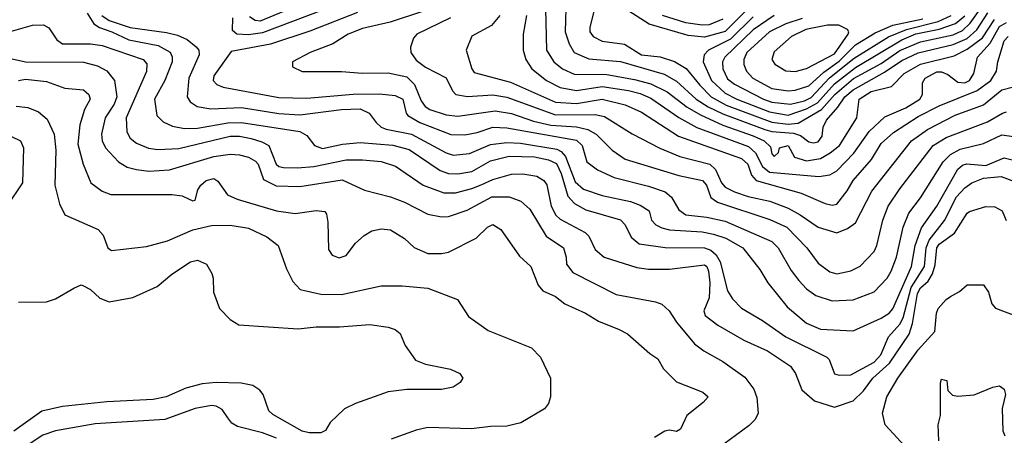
# Model space of a CAD drawing. Extents: x 501367 to 657802, y 482273 to 547541.
# Tile 224 of 256: x 569270 to 573505, y 503129 to 504917. Entities that reach past the tile are written whole.
import ezdxf

# ---------------------------------------------------------------- set-up
doc = ezdxf.new("R2010")
doc.units = 0

msp = doc.modelspace()

# ---------------------------------------------------------------- linework, layer by layer
at = {"layer": '0CON20XD'}
for points in [[(570505, 504992.9), (570305, 504910.8), (570283.6, 504913.6), (570258.5, 504928.5)], [(571530.7, 505025), (571536.3, 504785), (571568.2, 504735), (571605.4, 504705), (571655, 504682.4), (571795, 504680.9), (571915, 504660), (571985, 504640.9), (572055, 504606.5), (572140.4, 504540.4), (572197.7, 504507.7), (572295, 504462.6), (572425, 504417.6), (572471.6, 504395), (572499.3, 504369.3), (572505, 504340), (572515, 504328.8), (572533.3, 504345), (572537.5, 504365), (572575, 504375.3), (572602.5, 504325), (572655, 504309.6), (572715, 504320.3), (572756.5, 504343.5), (572795.7, 504375), (572870.5, 504495), (572880.2, 504575), (572932.2, 504607.8), (573020.1, 504629.9), (573074.7, 504685.3), (573145, 504724.9), (573289.1, 504760.9), (573345, 504789.4), (573411.5, 504838.5), (573463.3, 504916.7)], [(571620.7, 505015), (571616.5, 504865), (571633.1, 504813.1), (571655, 504776.1), (571718.7, 504748.7), (571855, 504736.2), (572042.1, 504682.1), (572095, 504651.6), (572179.4, 504575), (572231.3, 504541.3), (572295, 504511.2), (572475, 504444), (572505, 504435.1), (572598.1, 504428.1), (572628, 504418), (572665, 504391.7), (572685, 504386.5), (572705, 504391.3), (572721.1, 504415), (572725.8, 504455), (572740.5, 504485), (572789.5, 504540.5), (572819.6, 504585), (572855, 504614.9), (572989.6, 504690.4), (573065, 504741.4), (573135, 504774.1), (573285, 504809.8), (573344.8, 504835), (573387.3, 504872.7), (573434.6, 504945.4)], [(571754.7, 505015.3), (571722.5, 504885), (571722.5, 504865), (571736.2, 504845), (571775, 504823.6), (571871.1, 504811.1), (571945, 504766.1), (572025, 504756.6), (572087.2, 504737.2), (572136.6, 504706.6), (572195, 504635.2), (572244, 504585), (572309.4, 504549.4), (572505, 504475.7), (572575, 504466.6), (572618.1, 504471.9), (572719.5, 504530.5), (572775.8, 504595), (572856.9, 504663.1), (572975, 504728.4), (573055, 504784.4), (573145, 504820.8), (573285, 504851.9), (573325, 504870), (573358.5, 504901.5), (573415, 504981.2)], [(570572.5, 504957.5), (570315, 504860.5), (570255, 504851.8), (570204.3, 504855), (570185, 504870), (570186.5, 504925)], [(570999.1, 504950.9), (570864.1, 504905.9), (570745, 504878.4), (570682.9, 504855), (570617.4, 504812.6), (570520, 504775), (570444, 504735), (570443.6, 504713.6), (570485, 504694.4), (570655, 504693.8), (570745, 504687.3), (570855, 504688.6), (570935, 504670.2), (570968.1, 504638.1), (570997, 504567), (571013.6, 504543.6), (571035, 504530.6), (571105, 504507.6), (571155, 504502), (571315, 504524.2), (571385, 504513.6), (571480.5, 504480.5), (571555, 504462.3), (571665, 504456.1), (571714.2, 504444.2), (571750, 504425), (571818.5, 504355), (571875, 504316.5), (572105, 504247.2), (572207.5, 504225), (572224.7, 504205), (572242.2, 504152.2), (572271.5, 504131.5), (572496.9, 504056.9), (572569.2, 504025), (572656.2, 503935), (572705, 503870), (572755, 503832.1), (572785, 503823.1), (572845, 503836.1), (572885, 503857.3), (572945, 503920), (572957.1, 503945), (572983.2, 504055), (573005.3, 504115), (573055, 504189.2), (573199.2, 504375), (573255, 504409.6), (573432.2, 504477.8), (573497.1, 504515), (573515, 504520)], [(572399.4, 504960.6), (572305, 504866), (572215, 504840.9), (572145, 504848.8), (571977.2, 504897.2), (571885.7, 504955.7)], [(569560, 504945), (569589.2, 504899.2), (569612.9, 504882.9), (569667.2, 504865), (569740.1, 504830.1), (569865.6, 504805.6), (569917.4, 504777.4), (569926.6, 504756.6), (569926.7, 504735), (569894.3, 504655), (569850.8, 504575), (569860, 504505), (569887.2, 504477.2), (569928, 504458), (569978.8, 504448.8), (570035, 504449.8), (570165, 504473.3), (570225, 504474.8), (570475.1, 504435.1), (570505, 504418.2), (570538.9, 504375), (570572.4, 504362.4), (570658.1, 504381.9), (570735, 504388.4), (570875, 504377), (570945, 504358.4), (571078.3, 504268.3), (571115, 504254.8), (571155, 504254.1), (571215, 504263.4), (571295, 504310), (571375, 504329.7), (571485, 504326.2), (571545, 504314.5), (571578.5, 504298.5), (571598.5, 504255), (571628.2, 504158.2), (571656, 504126), (571705, 504099.4), (571855, 504055.2), (571875, 504034.6), (571900.8, 503980.8), (571935, 503953.2), (572046.8, 503936.8), (572215, 503935.5), (572243.2, 503925), (572265.1, 503905.1), (572282.4, 503875), (572315, 503750.6), (572336.2, 503716.2), (572375, 503675.5), (572465, 503623.2), (572565, 503553.2), (572741.4, 503465), (572751.4, 503455), (572775, 503394.2), (572795, 503388.1), (572845, 503389.7), (572945, 503444.3), (572973.8, 503475), (573007.5, 503552.5), (573055, 503607.5), (573070.6, 503635), (573103.8, 503765), (573161.2, 503855), (573169.6, 503935), (573181.7, 503968.3), (573247.5, 504052.5), (573299.5, 504155), (573335, 504193.8), (573364.9, 504215.1), (573415, 504234.5), (573492.1, 504242.1), (573537.9, 504225)], [(569624.3, 504935), (569655, 504913.6), (569745, 504882.8), (569901.9, 504861.9), (569949.5, 504849.5), (569990.7, 504830.7), (570029.3, 504799.3), (570041.1, 504785), (570042.8, 504765), (569997.7, 504665), (569990.8, 504585), (570003.5, 504563.5), (570032.9, 504542.9), (570092.8, 504532.8), (570225, 504538.9), (570385, 504513.2), (570475, 504507.4), (570655, 504530.6), (570735, 504533.1), (570773.3, 504515), (570804, 504475), (570824.7, 504455), (570845.8, 504445.8), (570955, 504424.8), (571104, 504344), (571135, 504333.9), (571205, 504340.9), (571295, 504380.5), (571365, 504388.6), (571424.8, 504385.2), (571580.1, 504360.1), (571599.4, 504349.4), (571618.2, 504328.2), (571659.1, 504219.1), (571695, 504188), (571775, 504160), (571897.5, 504135), (571938.3, 504118.3), (571977.5, 504095), (571988, 504055), (572006, 504035), (572031.5, 504021.5), (572065, 504013.2), (572205, 504004.8), (572254.6, 503994.6), (572306.7, 503976.7), (572380.4, 503935), (572453, 503843), (572487.3, 503785), (572571.4, 503681.4), (572655, 503612), (572715, 503586.1), (572855, 503578.9), (572975, 503633.3), (573009.3, 503655), (573025, 503672.5), (573105.8, 503855), (573121.7, 503945), (573148.3, 504021.7), (573215, 504114.7), (573305, 504273.2), (573325, 504291.1), (573343.7, 504296.3), (573425, 504290), (573505, 504322.3), (573545, 504312.3)], [(570722.7, 504947.3), (570517.7, 504867.7), (570349.1, 504810.9), (570180.1, 504779.9), (570105.4, 504675), (570102, 504655), (570117.8, 504637.8), (570145.8, 504625.8), (570385, 504581.7), (570505, 504578.4), (570705, 504596), (570817.3, 504597.3), (570885, 504590), (570917.5, 504575), (570931.9, 504515), (570939.5, 504505), (570991.2, 504475), (571125, 504423.2), (571185, 504421.3), (571237.9, 504432.1), (571305, 504454.8), (571365, 504451.9), (571665, 504398.3), (571689.2, 504375), (571709.6, 504305), (571755, 504271.2), (571827.8, 504237.8), (571975, 504201.2), (572047, 504177), (572073.6, 504153.6), (572105, 504098.6), (572135, 504078.1), (572225, 504068), (572305, 504050.7), (572505, 503962.5), (572532.1, 503935), (572587.8, 503837.8), (572621.3, 503795), (572655, 503758.7), (572695, 503730.4), (572765, 503707.4), (572855, 503711.2), (572945, 503746.2), (573000.7, 503805), (573018.9, 503835), (573040.7, 503895), (573069.4, 504025), (573095, 504084.6), (573145, 504150), (573242, 504305), (573273, 504337), (573315, 504360.2), (573415, 504384.2), (573495, 504421.3), (573544.1, 504414.1)], [(571122.9, 504925), (570978.9, 504855), (570963.4, 504836.6), (570950.9, 504799.1), (570952.5, 504775), (570975, 504742.8), (571015, 504712.9), (571105, 504666.9), (571131.2, 504611.2), (571146.2, 504595), (571195.7, 504585.7), (571305, 504593.4), (571365, 504582.8), (571575, 504507.5), (571745, 504508.4), (571785, 504500.6), (571905, 504426.1), (572023.5, 504363.5), (572108.8, 504328.8), (572238.8, 504295), (572262.9, 504272.9), (572289.1, 504215), (572305, 504196.1), (572345, 504175.6), (572403.7, 504156.3), (572496.3, 504136.3), (572575, 504106), (572627.7, 504077.7), (572705, 504024.2), (572785, 503999.6), (572831.3, 504018.7), (572865, 504043.6), (572935, 504179.2), (573105.3, 504395), (573174.7, 504445), (573293.3, 504506.7), (573415, 504550.6), (573495, 504615.6), (573545, 504628.4)], [(571335.4, 504935), (571299.1, 504890.9), (571215, 504846.2), (571190, 504785), (571214.5, 504705), (571225, 504689.2), (571381.4, 504648.6), (571575, 504562.4), (571665, 504555.6), (571775.1, 504575.1), (571875, 504550.6), (571945, 504518.7), (572103.6, 504415), (572375, 504319.6), (572401.9, 504295), (572417.6, 504247.6), (572438.2, 504225), (572630.9, 504170.9), (572735, 504125.9), (572765, 504119.4), (572785, 504123.5), (572829.8, 504180.2), (572854.8, 504225), (572934.2, 504315.8), (572975, 504384), (573028.9, 504431.1), (573135, 504499.6), (573224.4, 504545.6), (573388.6, 504611.4), (573446.7, 504655), (573471.2, 504695), (573476.9, 504735), (573505, 504825.7), (573521.2, 504845)], [(571450.2, 504935), (571435.8, 504855), (571435.8, 504785), (571447.1, 504745), (571472.5, 504705), (571536, 504655), (571595, 504624.8), (571665, 504611.9), (571775, 504629.5), (571888.2, 504611.8), (571939.6, 504599.6), (571985, 504579.6), (572105.8, 504495.8), (572182.6, 504452.6), (572405, 504370.6), (572434.4, 504344.4), (572465.1, 504285), (572495, 504261.1), (572707.4, 504242.6), (572755, 504249.4), (572784.1, 504265.9), (572857.2, 504342.8), (572924.4, 504435.6), (572991.6, 504498.4), (573082.2, 504537.8), (573141.6, 504575), (573153.3, 504595), (573153.3, 504645), (573164, 504665), (573215, 504692.4), (573235, 504692), (573261.5, 504681.5), (573305, 504647.7), (573335, 504645.5), (573355.2, 504655), (573374, 504685), (573389.8, 504755), (573444.5, 504815.5), (573485, 504887.3), (573515, 504904.7)], [(572295, 504918.3), (572235, 504894.9), (572205, 504892.4), (572135, 504903.3), (572035.3, 504935.3)], [(572425, 504929), (572327.6, 504832.4), (572232.2, 504785), (572213.5, 504765), (572209.5, 504735), (572246.2, 504655), (572305, 504600.8), (572355.3, 504575), (572495, 504520.4), (572575, 504505.3), (572655, 504533.2), (572701.5, 504558.5), (572775, 504640.6), (572865, 504711.1), (573065, 504830), (573125.1, 504855.1), (573225, 504875.4), (573295, 504900.5), (573335, 504932.9)], [(572515, 504934.6), (572425, 504873.4), (572303, 504755), (572293.6, 504735), (572294.5, 504705), (572315, 504662.4), (572345, 504639.5), (572469.7, 504575), (572505, 504562.2), (572585, 504553.7)], [(572635, 504922), (572565, 504899.3), (572495.2, 504865), (572397.5, 504775), (572384.3, 504745), (572384.4, 504724.4), (572396.9, 504695), (572424.1, 504665), (572505, 504620.2), (572575, 504610.2)], [(572575, 504610.2), (572605, 504614.1), (572665, 504632.3), (572728.6, 504691.4), (572795, 504737.7), (572865, 504808.7), (572949.3, 504860.7), (573025, 504893.1), (573155, 504920.1)], [(572585, 504553.7), (572645, 504567.8), (572675, 504581.6), (572753.8, 504666.2), (572859.3, 504750.7), (573007.1, 504842.9), (573084.2, 504875), (573220.8, 504909.2), (573275.9, 504935)], [(569194.3, 504855.7), (569325, 504893.2), (569373.3, 504895), (569395, 504881.9), (569429.4, 504829.4), (569455, 504812.5), (569575, 504812.1), (569625, 504805.7), (569802, 504745), (569816.7, 504726.7), (569815, 504693.3), (569727.6, 504495), (569731.2, 504435), (569745, 504407.5), (569773.1, 504385), (569824.4, 504364.4), (569865, 504358.3), (569955, 504363.2), (570175, 504415.5), (570215, 504415.8), (570265.7, 504405.7), (570311.8, 504391.8), (570342.1, 504375), (570372.7, 504295), (570385, 504285.2), (570405, 504281.6), (570465, 504278.9), (570535, 504285.2), (570675, 504313.8), (570745, 504314.4), (570825, 504306.5), (570887.3, 504287.3), (571005.6, 504205.6), (571095, 504171.7), (571145, 504171.9), (571215, 504190), (571255, 504207), (571305, 504230), (571385, 504251.6), (571433.8, 504253.8), (571495, 504243.6), (571524.6, 504225), (571537.1, 504207.1), (571555.6, 504115), (571575.5, 504075.5), (571595, 504058.1), (571702.1, 504002.1), (571717.5, 503985), (571745, 503927.9), (571784.4, 503895), (571925, 503851.6), (571975, 503843.5), (572065, 503844.1), (572215, 503862.7), (572225.2, 503855), (572233, 503835), (572238.5, 503785), (572235, 503720), (572212.5, 503665), (572218.5, 503645), (572273, 503603), (572385, 503538), (572487, 503493), (572585.9, 503425.9), (572607.3, 503395), (572634.7, 503324.7), (572688.1, 503278.1), (572775, 503250.6), (572855, 503276.9), (572899.8, 503320.2), (572939.3, 503375), (573011.2, 503438.8), (573095.3, 503564.7), (573110.5, 503609.5), (573131.2, 503738.8), (573145, 503763.2), (573177.2, 503792.8), (573196.8, 503823.2), (573207.2, 503862.8), (573214.6, 503935), (573225, 503950.8), (573291.2, 503998.8), (573345, 504084.4), (573355, 504091.1), (573425, 504113.1), (573465, 504111.4), (573495.8, 504095), (573512.7, 504052.7)], [(572605, 504693.6), (572655, 504706.4), (572775, 504770.3), (572833.2, 504855), (572835.9, 504865), (572830.4, 504875), (572793.7, 504893.7), (572745, 504892.4), (572651.8, 504875), (572590.4, 504845), (572515, 504777.8), (572505.6, 504745), (572517.5, 504725), (572565, 504696.1), (572605, 504693.6)], [(569237.6, 504747.6), (569295, 504735.2), (569545, 504733.9), (569605, 504718.4), (569645, 504696.7), (569678.6, 504655), (569688.1, 504585), (569676.1, 504553.9), (569637.5, 504495), (569622.6, 504425), (569624.7, 504395.3), (569639.3, 504365), (569695.2, 504305.2), (569732.9, 504282.9), (569772.1, 504272.1), (569825.2, 504264.8), (569915, 504271.1), (570105, 504328), (570175, 504338.1), (570215, 504335.2), (570255, 504325.8), (570285, 504308.8), (570296.2, 504295), (570319.2, 504229.2), (570372.8, 504202.8), (570475, 504199.6), (570657.2, 504227.2), (570753, 504183), (570865, 504154.7), (570925, 504132.2), (571025, 504079.7), (571085, 504068.1), (571115, 504069.7), (571195, 504097.1), (571300.8, 504155), (571375.2, 504155.2), (571426.2, 504136.2), (571465, 504101.5), (571535, 503986.2), (571609.5, 503935), (571620.5, 503895), (571621.5, 503865), (571649.6, 503829.6), (571835.3, 503735.3), (572005, 503703.2), (572032.6, 503692.6), (572063.6, 503665), (572095.8, 503615.8), (572172.5, 503522.5), (572212.1, 503492.1), (572295, 503447.1), (572389.4, 503379.4), (572428.1, 503328.1), (572441.4, 503291.4), (572446, 503225), (572433, 503197), (572408.2, 503171.8), (572298.7, 503091.3)], [(569265, 504654.7), (569295, 504661), (569385, 504651.2), (569465, 504622.1), (569545, 504615.5), (569567.8, 504595), (569572.7, 504575), (569549.2, 504530.8), (569528.4, 504465), (569521, 504381), (569543.2, 504295), (569576.9, 504215), (569625, 504178.5), (569662.5, 504165), (569924.2, 504164.2), (569968.5, 504158.5), (569998.8, 504145), (570015, 504137.5), (570025, 504140), (570037.1, 504185), (570049.4, 504205), (570072.2, 504225), (570105, 504233.6), (570122.3, 504222.3), (570163.8, 504163.8), (570205, 504144.7), (570375, 504095.3), (570455, 504082.7), (570545, 504095.6), (570582, 504092), (570590.5, 504080.5), (570595.5, 504045.5), (570597.9, 503927.9), (570614.2, 503904.2), (570645, 503893.1), (570675, 503903.1), (570714.4, 503955), (570751.7, 503988.3), (570785, 504008.1), (570825, 504017.5), (570865, 504012.9), (570925, 503975.7), (570967.6, 503937.6), (571025, 503911.5), (571085, 503910.5), (571115, 503917.5), (571232.9, 503977.1), (571281.9, 504025), (571305, 504035.5), (571339.2, 504015), (571386.6, 503946.6), (571419.8, 503899.8), (571468.2, 503855), (571500.8, 503775), (571520.5, 503750.5), (571575, 503726.9), (571615.3, 503695.3), (571704.2, 503655), (571759.8, 503619.8), (571848.8, 503585), (571884, 503565), (571980.7, 503480.7), (572015, 503458), (572038.6, 503415), (572095, 503358.6), (572208.8, 503315), (572231.2, 503295), (572210.3, 503269.7), (572140, 503215), (572112.5, 503155), (572095, 503146.2), (572065, 503150.8), (572045, 503146.9), (572000.2, 503119.8)], [(569255, 504544.7), (569305, 504538.4), (569350.8, 504520.8), (569388.3, 504488.3), (569417.9, 504425), (569425.2, 504354.8), (569421.9, 504205), (569440.9, 504125), (569465, 504077.5), (569607.5, 504015), (569629.6, 503989.6), (569650, 503935), (569665, 503924.4), (569815, 503941.2), (569906.3, 503966.3), (570015, 504013.3), (570095, 504031.8), (570175, 504033.3), (570255, 504020), (570333.3, 503983.3), (570381.8, 503945), (570418.2, 503845), (570445, 503790), (570476.8, 503756.8), (570565, 503736.5), (570654.7, 503734.7), (570825, 503772.1), (570915, 503771.8), (571025, 503761.5), (571153.1, 503713.1), (571200.2, 503640.2), (571285, 503579.4), (571472, 503505), (571510, 503465), (571553.1, 503375), (571552.9, 503295), (571544.3, 503265.7), (571527.3, 503242.7), (571425, 503183.3), (571365, 503169.2), (571295, 503167.6), (571213, 503157), (571025, 503162.3), (570975, 503151.3), (570867.9, 503112.1)], [(569234.5, 504414.5), (569274.2, 504395), (569286.9, 504365), (569282.9, 504215), (569215, 504114)], [(569265, 503702.2), (569385, 503702.9), (569425, 503715.7), (569502.5, 503762.5), (569535, 503775.8), (569545, 503772.5), (569575, 503755.7), (569615, 503718.6), (569655, 503703.3), (569757.4, 503722.6), (569861.3, 503768.7), (569925, 503822.5), (570005, 503875.6), (570035, 503881.9), (570073.8, 503865), (570096.7, 503825), (570102.5, 503805), (570103.3, 503745), (570130, 503675), (570175, 503626.7), (570212.5, 503605), (570467.4, 503587.4), (570545, 503596.2), (570646.3, 503596.3), (570775.7, 503605.7), (570855, 503594.2), (570885, 503584), (570906.8, 503566.8), (570928.8, 503515), (570972.4, 503452.4), (571015, 503435.6), (571123.7, 503413.7), (571163.8, 503395), (571176, 503375), (571164.2, 503355.8), (571134.3, 503335.7), (571085, 503325.7), (570935.7, 503325.7), (570855, 503316), (570715, 503265.8), (570667.3, 503242.7), (570606, 503185), (570585, 503150), (570565, 503140), (570515, 503139.5), (570485, 503146.4), (570359.4, 503219.4), (570342.5, 503235), (570316.8, 503305), (570303.7, 503323.7), (570272.9, 503342.9), (570222.9, 503352.9), (570115, 503356.9), (570055, 503350), (569985, 503332.3), (569900, 503295), (569845, 503282.7), (569645, 503273.7), (569455, 503252.5), (569366.2, 503233.8), (569245, 503146.9)], [(573095, 503064.5), (572992.9, 503175), (572980.9, 503225), (572999.3, 503295), (573047.1, 503375), (573135, 503497.5), (573206.2, 503575), (573213.6, 503655), (573220.6, 503675), (573255, 503714), (573274.2, 503725.8), (573312.5, 503747.5), (573345, 503776), (573415, 503775.8), (573436.7, 503745), (573450.8, 503695), (573466.6, 503676.6), (573615, 503620.8)], [(573223.3, 503105), (573221.2, 503175), (573230, 503215), (573230, 503355), (573235, 503370), (573257.5, 503365), (573261.7, 503321.7), (573281.7, 503301.7), (573305, 503297.5), (573375, 503303.3), (573455, 503336.7), (573485, 503342.5), (573505, 503327.5), (573510.8, 503305), (573495.9, 503244.1), (573498.3, 503148.3), (573507.7, 503127.7)], [(570375, 503117.3), (570315, 503139.8), (570207, 503167), (570182.2, 503182.2), (570166.2, 503205), (570140.9, 503240.9), (570115.2, 503255.2), (570095, 503258.1), (570025, 503244.8), (569895, 503197.4), (569595, 503178.4), (569425, 503148.8), (569369.7, 503130.3), (569297.7, 503082.3)]]:
    msp.add_lwpolyline(points, dxfattribs=at)

doc.saveas('drawing.dxf')
